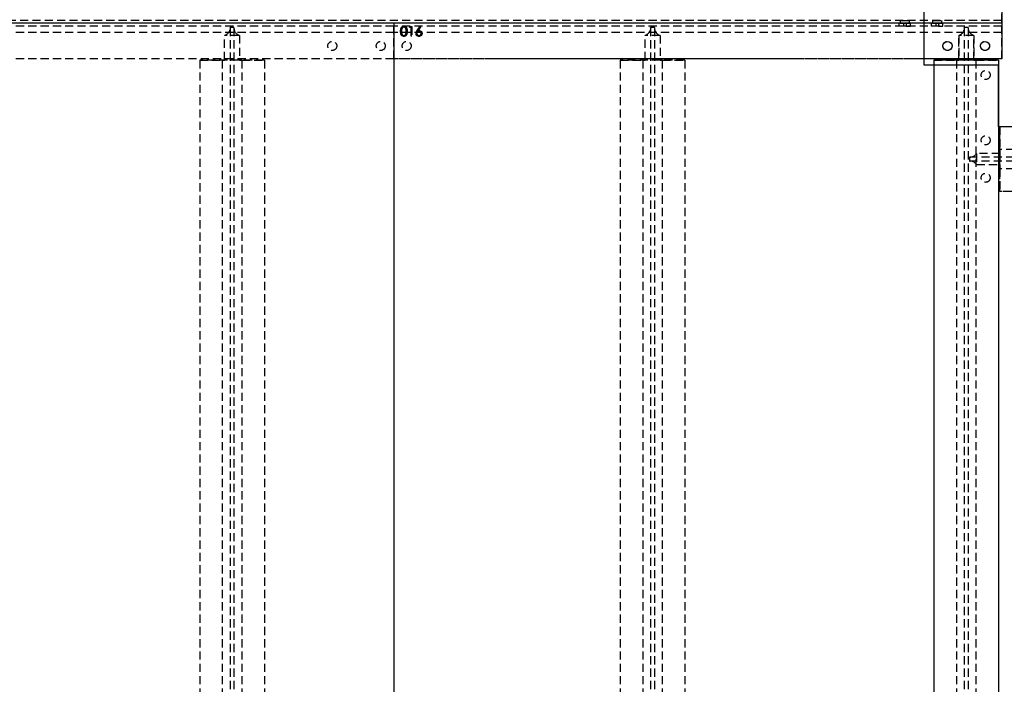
# Model space of a CAD drawing. Header units: millimetres. Extents: x 410 to 11678, y 2765 to 7100.
# Tile 28 of 38: x 5887 to 7409, y 3793 to 4821. Entities that reach past the tile are written whole.
import ezdxf

# ---------------------------------------------------------------- set-up
doc = ezdxf.new("R2010")
doc.units = ezdxf.units.MM
doc.header["$LTSCALE"] = 10
doc.linetypes.add('HIDDEN', pattern=[1.905, 1.27, -0.635])
doc.layers.add('Caillebotis', color=1, linetype='Continuous', lineweight=25)
doc.layers.add('Plancher inferieur', color=7, linetype='Continuous')

msp = doc.modelspace()

# ---------------------------------------------------------------- linework, layer by layer
at = {"layer": 'Caillebotis', "linetype": 'Continuous'}
for p, q in [((7285, 4750.4), (7285, 4880.4)), ((7400, 4750.4), (7285, 4750.4)), ((7400, 4655.4), (7400, 4750.4)), ((7505, 4655.4), (7400, 4655.4))]:
    msp.add_line(p, q, dxfattribs=at)
at = {"layer": 'Caillebotis'}
for p, q in [((7285, 4815.4), (410, 4815.4)), ((6465, 4815.4), (6465, 2765.4))]:
    msp.add_line(p, q, dxfattribs=at)
at = {"layer": 'Caillebotis', "linetype": 'HIDDEN'}
msp.add_line((7505, 4655.4), (7402, 4655.4), dxfattribs=at)
at = {"layer": 'Plancher inferieur', "linetype": 'Continuous'}
for p, q in [((7405, 4870.4), (7405, 4815.4)), ((7405, 4815.4), (7285, 4815.4)), ((7405, 4815.4), (7405, 4760.4)), ((7405, 4760.4), (7285, 4760.4)), ((7300, 4758.4), (7300, 4750.4)), ((7400, 4758.4), (7300, 4758.4)), ((7338.4, 4758.4), (7338.4, 4760.4)), ((7361.6, 4760.4), (7361.6, 4758.4)), ((7400, 4758.4), (7400, 4750.4))]:
    msp.add_line(p, q, dxfattribs=at)
at = {"layer": 'Plancher inferieur', "linetype": 'HIDDEN'}
for p, q in [((7405, 4815.4), (7405, 4870.4)), ((7405, 4819.9), (7405, 4829.9)), ((7405, 4829.9), (7405, 4819.9)), ((7405, 4819.9), (410, 4819.9)), ((7285, 4815.4), (410, 4815.4)), ((7405, 4815.4), (410, 4815.4)), ((6465, 4815.4), (410, 4815.4)), ((6465, 4810.9), (410, 4810.9)), ((6465, 4815.4), (6465, 4760.4)), ((7285, 4815.4), (6465, 4815.4)), ((7405, 4815.4), (6465, 4815.4)), ((7405, 4810.9), (6465, 4810.9)), ((6465, 4800.9), (6465, 4810.9)), ((6465, 4810.9), (6465, 4800.9)), ((6489.4, 4808.9), (6490.3, 4810.4)), ((6490.3, 4810.4), (6493.1, 4810.4)), ((6493.1, 4810.4), (6493.1, 4795.4)), ((6501.1, 4804), (6505.6, 4810.8)), ((6506.6, 4810), (6502.7, 4803.9)), ((6505.6, 4810.8), (6506.6, 4810)), ((7253, 4815.4), (7246, 4815.4)), ((7246, 4815.4), (7246, 4810.9)), ((7253, 4810.9), (7246, 4810.9)), ((7248, 4819.9), (7262, 4819.9)), ((7248, 4819.9), (7248, 4815.4)), ((7248, 4815.4), (7262, 4815.4)), ((7257, 4815.4), (7253, 4815.4)), ((7253, 4815.4), (7253, 4810.9)), ((7257, 4810.9), (7253, 4810.9)), ((7257, 4815.4), (7264, 4815.4)), ((7257, 4815.4), (7257, 4810.9)), ((7257, 4810.9), (7264, 4810.9)), ((7262, 4815.4), (7262, 4819.9)), ((7264, 4810.9), (7264, 4815.4)), ((7303, 4815.4), (7296, 4815.4)), ((7296, 4815.4), (7296, 4810.9)), ((7303, 4810.9), (7296, 4810.9)), ((7298, 4819.9), (7312, 4819.9)), ((7298, 4819.9), (7298, 4815.4)), ((7298, 4815.4), (7312, 4815.4)), ((7307, 4815.4), (7303, 4815.4)), ((7303, 4815.4), (7303, 4810.9)), ((7307, 4810.9), (7303, 4810.9)), ((7307, 4815.4), (7314, 4815.4)), ((7307, 4815.4), (7307, 4810.9)), ((7307, 4810.9), (7314, 4810.9)), ((7312, 4815.4), (7312, 4819.9)), ((7314, 4810.9), (7314, 4815.4)), ((7405, 4760.4), (7405, 4815.4)), ((7405, 4800.9), (7405, 4810.9)), ((7405, 4810.9), (7405, 4800.9)), ((6465, 4800.9), (410, 4800.9)), ((6203.4, 4758.4), (6203.4, 4796.6)), ((6226.6, 4796.6), (6203.4, 4796.6)), ((6212, 4808.1), (6212, 4808.9)), ((6218, 4808.9), (6212, 4808.9)), ((6212, 4808.1), (6212, 2821.3)), ((6218, 4808.9), (6218, 4808.1)), ((6218, 4808.1), (6218, 2821.3)), ((6226.6, 4796.6), (6226.6, 4758.4)), ((6465, 4760.4), (6465, 4800.9)), ((7405, 4800.9), (6465, 4800.9)), ((6491.7, 4808.9), (6489.4, 4808.9)), ((6491.7, 4795.4), (6491.7, 4808.9)), ((6493.1, 4795.4), (6491.7, 4795.4)), ((6853.4, 4758.4), (6853.4, 4796.6)), ((6876.6, 4796.6), (6853.4, 4796.6)), ((6862, 4808.1), (6862, 4808.9)), ((6868, 4808.9), (6862, 4808.9)), ((6862, 4808.1), (6862, 2821.3)), ((6868, 4808.9), (6868, 4808.1)), ((6868, 4808.1), (6868, 2821.3)), ((6876.6, 4796.6), (6876.6, 4758.4)), ((7338.4, 4760.4), (7338.4, 4796.6)), ((7361.6, 4796.6), (7338.4, 4796.6)), ((7338.4, 4796.6), (7338.4, 4758.4)), ((7347, 4808.1), (7347, 4808.9)), ((7353, 4808.9), (7347, 4808.9)), ((7347, 4808.1), (7347, 2821.3)), ((7353, 4808.9), (7353, 4808.1)), ((7353, 4808.1), (7353, 2821.3)), ((7361.6, 4796.6), (7361.6, 4760.4)), ((7361.6, 4758.4), (7361.6, 4796.6)), ((7405, 4760.4), (7405, 4800.9)), ((6465, 4760.4), (410, 4760.4)), ((6165, 4758.4), (6165, 2867.4)), ((6265, 4758.4), (6165, 4758.4)), ((6165, 4758.4), (6200, 4758.4)), ((6200, 4758.4), (6203.4, 4758.4)), ((6203.4, 4758.4), (6200, 4758.4)), ((6200, 4758.4), (6200, 2867.4)), ((6226.6, 4758.4), (6203.4, 4758.4)), ((6226.6, 4758.4), (6230, 4758.4)), ((6230, 4758.4), (6226.6, 4758.4)), ((6230, 4758.4), (6265, 4758.4)), ((6230, 4758.4), (6230, 2867.4)), ((6265, 4758.4), (6265, 2867.4)), ((7285, 4760.4), (6465, 4760.4)), ((7405, 4760.4), (6465, 4760.4)), ((6815, 4758.4), (6815, 2867.4)), ((6915, 4758.4), (6815, 4758.4)), ((6815, 4758.4), (6850, 4758.4)), ((6850, 4758.4), (6853.4, 4758.4)), ((6853.4, 4758.4), (6850, 4758.4)), ((6850, 4758.4), (6850, 2867.4)), ((6876.6, 4758.4), (6853.4, 4758.4)), ((6876.6, 4758.4), (6880, 4758.4)), ((6880, 4758.4), (6876.6, 4758.4)), ((6880, 4758.4), (6915, 4758.4)), ((6880, 4758.4), (6880, 2867.4)), ((6915, 4758.4), (6915, 2867.4)), ((7300, 4758.4), (7335, 4758.4)), ((7300, 4758.4), (7300, 2867.4)), ((7400, 4758.4), (7300, 4758.4)), ((7300, 4750.4), (7300, 2867.4)), ((7335, 4758.4), (7338.4, 4758.4)), ((7338.4, 4758.4), (7335, 4758.4)), ((7335, 4758.4), (7335, 2867.4)), ((7361.6, 4758.4), (7338.4, 4758.4)), ((7361.6, 4758.4), (7365, 4758.4)), ((7365, 4758.4), (7361.6, 4758.4)), ((7365, 4758.4), (7400, 4758.4)), ((7365, 4758.4), (7365, 2867.4)), ((7400, 4758.4), (7400, 2867.4)), ((7400, 4750.4), (7400, 2867.4)), ((7402, 4555.4), (7402, 4655.4)), ((11520, 4655.4), (7402, 4655.4)), ((7402, 4655.4), (7402, 4620.4)), ((7402, 4613.8), (7365.8, 4613.8)), ((7365.8, 4613.8), (7365.8, 4597.1)), ((7402, 4620.4), (7402, 4613.8)), ((7402, 4613.8), (7402, 4620.4)), ((11520, 4620.4), (7402, 4620.4)), ((7402, 4613.8), (7402, 4597.1)), ((7355, 4608.4), (7355, 4602.4)), ((7355.8, 4608.4), (7355, 4608.4)), ((7355, 4602.4), (7355.8, 4602.4)), ((11520, 4608.4), (7355.8, 4608.4)), ((11520, 4602.4), (7355.8, 4602.4)), ((7365.8, 4597.1), (7402, 4597.1)), ((7402, 4597.1), (7402, 4590.4)), ((7402, 4590.4), (7402, 4597.1)), ((7402, 4590.4), (7402, 4555.4)), ((11520, 4590.4), (7402, 4590.4)), ((11515, 4555.4), (7402, 4555.4)), ((11520, 4555.4), (7402, 4555.4))]:
    msp.add_line(p, q, dxfattribs=at)
for centre in [(6370, 4780.4), (6370, 4780.4), (6445, 4780.4), (6445, 4780.4), (6485, 4780.4), (6485, 4780.4), (7321, 4780.4), (7379, 4780.4), (7380, 4735.4), (7380, 4735.4), (7380, 4634.4), (7380, 4634.4), (7380, 4576.4), (7380, 4576.4)]:
    msp.add_circle(centre, 7, dxfattribs=at)
at = {"layer": 'Plancher inferieur', "linetype": 'Continuous'}
for centre in [(7321, 4780.4), (7379, 4780.4)]:
    msp.add_circle(centre, 7, dxfattribs=at)
at = {"layer": 'Plancher inferieur', "linetype": 'HIDDEN'}
for centre, start, end in [((6200, 4808.1), 286.5978, 0), ((6230, 4808.1), 180, 253.4022), ((6850, 4808.1), 286.5978, 0), ((6880, 4808.1), 180, 253.4022), ((7335, 4808.1), 286.5978, 360), ((7365, 4808.1), 180, 253.4022), ((7355.8, 4620.4), 270, 326.4427), ((7355.8, 4590.4), 33.5573, 90)]:
    msp.add_arc(centre, 12, start, end, dxfattribs=at)
for points, knots in [([(6475.6, 4802.9), (6475.6, 4803.2), (6475.6, 4803.6), (6475.6, 4804.3), (6475.7, 4805), (6475.8, 4805.6), (6475.8, 4806.1), (6475.9, 4806.6), (6476.1, 4807.1), (6476.2, 4807.5), (6476.4, 4807.9), (6476.6, 4808.3), (6476.8, 4808.6), (6477, 4809), (6477.2, 4809.2), (6477.5, 4809.5), (6477.7, 4809.8), (6478, 4810), (6478.3, 4810.2), (6478.6, 4810.4), (6478.9, 4810.5), (6479.2, 4810.6), (6479.6, 4810.7), (6479.9, 4810.8), (6480.3, 4810.8), (6480.5, 4810.8), (6480.6, 4810.8)], [0, 0, 0, 0, 0.068595, 0.133246, 0.194313, 0.251279, 0.304513, 0.354235, 0.400481, 0.443411, 0.484015, 0.523252, 0.561042, 0.5979, 0.633518, 0.668314, 0.702496, 0.736685, 0.770293, 0.803437, 0.835913, 0.86846, 0.900847, 0.933467, 0.966258, 1, 1, 1, 1]), ([(6475.6, 4802.9), (6475.6, 4803.2), (6475.6, 4803.6), (6475.6, 4804.3), (6475.7, 4805), (6475.8, 4805.6), (6475.8, 4806.1), (6475.9, 4806.6), (6476.1, 4807.1), (6476.2, 4807.5), (6476.4, 4807.9), (6476.6, 4808.3), (6476.8, 4808.6), (6477, 4809), (6477.2, 4809.2), (6477.5, 4809.5), (6477.7, 4809.8), (6478, 4810), (6478.3, 4810.2), (6478.6, 4810.4), (6478.9, 4810.5), (6479.2, 4810.6), (6479.6, 4810.7), (6479.9, 4810.8), (6480.3, 4810.8), (6480.5, 4810.8), (6480.6, 4810.8)], [0, 0, 0, 0, 0.068595, 0.133246, 0.194313, 0.251279, 0.304513, 0.354235, 0.400481, 0.443411, 0.484015, 0.523252, 0.561042, 0.5979, 0.633518, 0.668314, 0.702496, 0.736685, 0.770293, 0.803437, 0.835913, 0.86846, 0.900847, 0.933467, 0.966258, 1, 1, 1, 1]), ([(6480.6, 4810.8), (6480.7, 4810.8), (6481, 4810.8), (6481.3, 4810.8), (6481.7, 4810.7), (6482, 4810.6), (6482.3, 4810.5), (6482.6, 4810.4), (6482.9, 4810.2), (6483.2, 4810), (6483.5, 4809.8), (6483.8, 4809.5), (6484.1, 4809.2), (6484.3, 4808.9), (6484.5, 4808.6), (6484.7, 4808.2), (6484.9, 4807.9), (6485.1, 4807.4), (6485.3, 4807), (6485.4, 4806.5), (6485.5, 4806), (6485.6, 4805.5), (6485.7, 4804.9), (6485.8, 4804.3), (6485.8, 4803.6), (6485.8, 4803.2), (6485.8, 4802.9)], [0, 0, 0, 0, 0.033788, 0.067194, 0.099862, 0.132567, 0.165151, 0.197913, 0.231319, 0.265083, 0.299255, 0.334399, 0.369943, 0.406284, 0.444064, 0.482998, 0.523354, 0.565537, 0.609613, 0.656391, 0.705885, 0.758325, 0.813832, 0.872795, 0.934722, 1, 1, 1, 1]), ([(6480.6, 4810.8), (6480.7, 4810.8), (6481, 4810.8), (6481.3, 4810.8), (6481.7, 4810.7), (6482, 4810.6), (6482.3, 4810.5), (6482.6, 4810.4), (6482.9, 4810.2), (6483.2, 4810), (6483.5, 4809.8), (6483.8, 4809.5), (6484.1, 4809.2), (6484.3, 4808.9), (6484.5, 4808.6), (6484.7, 4808.2), (6484.9, 4807.9), (6485.1, 4807.4), (6485.3, 4807), (6485.4, 4806.5), (6485.5, 4806), (6485.6, 4805.5), (6485.7, 4804.9), (6485.8, 4804.3), (6485.8, 4803.6), (6485.8, 4803.2), (6485.8, 4802.9)], [0, 0, 0, 0, 0.033788, 0.067194, 0.099862, 0.132567, 0.165151, 0.197913, 0.231319, 0.265083, 0.299255, 0.334399, 0.369943, 0.406284, 0.444064, 0.482998, 0.523354, 0.565537, 0.609613, 0.656391, 0.705885, 0.758325, 0.813832, 0.872795, 0.934722, 1, 1, 1, 1]), ([(6480.6, 4795.1), (6480.5, 4795.1), (6480.3, 4795.1), (6479.9, 4795.1), (6479.6, 4795.2), (6479.3, 4795.3), (6478.9, 4795.4), (6478.6, 4795.5), (6478.3, 4795.7), (6478, 4795.9), (6477.7, 4796.1), (6477.5, 4796.3), (6477.2, 4796.6), (6477, 4796.9), (6476.8, 4797.2), (6476.6, 4797.6), (6476.4, 4797.9), (6476.2, 4798.3), (6476.1, 4798.8), (6475.9, 4799.3), (6475.8, 4799.8), (6475.8, 4800.3), (6475.7, 4800.9), (6475.6, 4801.6), (6475.6, 4802.2), (6475.6, 4802.7), (6475.6, 4802.9)], [0, 0, 0, 0, 0.033787, 0.066622, 0.099285, 0.131361, 0.163585, 0.196104, 0.228902, 0.262158, 0.295991, 0.330218, 0.36506, 0.400951, 0.43762, 0.475708, 0.515381, 0.556414, 0.599765, 0.646424, 0.696431, 0.749782, 0.806573, 0.867436, 0.931887, 1, 1, 1, 1]), ([(6480.6, 4795.1), (6480.5, 4795.1), (6480.3, 4795.1), (6479.9, 4795.1), (6479.6, 4795.2), (6479.3, 4795.3), (6478.9, 4795.4), (6478.6, 4795.5), (6478.3, 4795.7), (6478, 4795.9), (6477.7, 4796.1), (6477.5, 4796.3), (6477.2, 4796.6), (6477, 4796.9), (6476.8, 4797.2), (6476.6, 4797.6), (6476.4, 4797.9), (6476.2, 4798.3), (6476.1, 4798.8), (6475.9, 4799.3), (6475.8, 4799.8), (6475.8, 4800.3), (6475.7, 4800.9), (6475.6, 4801.6), (6475.6, 4802.2), (6475.6, 4802.7), (6475.6, 4802.9)], [0, 0, 0, 0, 0.033787, 0.066622, 0.099285, 0.131361, 0.163585, 0.196104, 0.228902, 0.262158, 0.295991, 0.330218, 0.36506, 0.400951, 0.43762, 0.475708, 0.515381, 0.556414, 0.599765, 0.646424, 0.696431, 0.749782, 0.806573, 0.867436, 0.931887, 1, 1, 1, 1]), ([(6480.7, 4809.3), (6480.5, 4809.3), (6480.2, 4809.3), (6479.7, 4809.1), (6479.2, 4808.9), (6478.8, 4808.7), (6478.5, 4808.5), (6478.3, 4808.3), (6478.1, 4808.1), (6478, 4807.8), (6477.8, 4807.6), (6477.7, 4807.3), (6477.5, 4807), (6477.4, 4806.7), (6477.3, 4806.4), (6477.2, 4806), (6477.1, 4805.6), (6477.1, 4805.1), (6477, 4804.6), (6477, 4804.1), (6476.9, 4803.5), (6476.9, 4803.1), (6476.9, 4802.9)], [0, 0, 0, 0, 0.060387, 0.120883, 0.182755, 0.247811, 0.281299, 0.315088, 0.349702, 0.384857, 0.420966, 0.458511, 0.497175, 0.537602, 0.580503, 0.627468, 0.678388, 0.733983, 0.793747, 0.857714, 0.926698, 1, 1, 1, 1]), ([(6480.7, 4809.3), (6480.5, 4809.3), (6480.2, 4809.3), (6479.7, 4809.1), (6479.2, 4808.9), (6478.8, 4808.7), (6478.5, 4808.5), (6478.3, 4808.3), (6478.1, 4808.1), (6478, 4807.8), (6477.8, 4807.6), (6477.7, 4807.3), (6477.5, 4807), (6477.4, 4806.7), (6477.3, 4806.4), (6477.2, 4806), (6477.1, 4805.6), (6477.1, 4805.1), (6477, 4804.6), (6477, 4804.1), (6476.9, 4803.5), (6476.9, 4803.1), (6476.9, 4802.9)], [0, 0, 0, 0, 0.060387, 0.120883, 0.182755, 0.247811, 0.281299, 0.315088, 0.349702, 0.384857, 0.420966, 0.458511, 0.497175, 0.537602, 0.580503, 0.627468, 0.678388, 0.733983, 0.793747, 0.857714, 0.926698, 1, 1, 1, 1]), ([(6476.9, 4802.9), (6476.9, 4802.7), (6476.9, 4802.3), (6477, 4801.8), (6477, 4801.3), (6477.1, 4800.8), (6477.1, 4800.3), (6477.2, 4799.9), (6477.3, 4799.5), (6477.4, 4799.2), (6477.5, 4798.9), (6477.7, 4798.6), (6477.8, 4798.3), (6478, 4798.1), (6478.1, 4797.8), (6478.3, 4797.6), (6478.5, 4797.4), (6478.8, 4797.2), (6479.2, 4797), (6479.7, 4796.7), (6480.2, 4796.6), (6480.5, 4796.6), (6480.7, 4796.6)], [0, 0, 0, 0, 0.072951, 0.141584, 0.205926, 0.265301, 0.320597, 0.371817, 0.41879, 0.461699, 0.502134, 0.540804, 0.578181, 0.614297, 0.649678, 0.684299, 0.718359, 0.752081, 0.817652, 0.879722, 0.939966, 1, 1, 1, 1]), ([(6476.9, 4802.9), (6476.9, 4802.7), (6476.9, 4802.3), (6477, 4801.8), (6477, 4801.3), (6477.1, 4800.8), (6477.1, 4800.3), (6477.2, 4799.9), (6477.3, 4799.5), (6477.4, 4799.2), (6477.5, 4798.9), (6477.7, 4798.6), (6477.8, 4798.3), (6478, 4798.1), (6478.1, 4797.8), (6478.3, 4797.6), (6478.5, 4797.4), (6478.8, 4797.2), (6479.2, 4797), (6479.7, 4796.7), (6480.2, 4796.6), (6480.5, 4796.6), (6480.7, 4796.6)], [0, 0, 0, 0, 0.072951, 0.141584, 0.205926, 0.265301, 0.320597, 0.371817, 0.41879, 0.461699, 0.502134, 0.540804, 0.578181, 0.614297, 0.649678, 0.684299, 0.718359, 0.752081, 0.817652, 0.879722, 0.939966, 1, 1, 1, 1]), ([(6485.8, 4802.9), (6485.8, 4802.7), (6485.8, 4802.3), (6485.8, 4801.6), (6485.7, 4801), (6485.6, 4800.4), (6485.5, 4799.9), (6485.4, 4799.3), (6485.3, 4798.9), (6485.1, 4798.4), (6484.9, 4798), (6484.7, 4797.6), (6484.5, 4797.3), (6484.3, 4797), (6484.1, 4796.7), (6483.8, 4796.4), (6483.5, 4796.1), (6483.3, 4795.9), (6483, 4795.7), (6482.6, 4795.5), (6482.3, 4795.4), (6482, 4795.3), (6481.7, 4795.2), (6481.3, 4795.1), (6481, 4795.1), (6480.7, 4795.1), (6480.6, 4795.1)], [0, 0, 0, 0, 0.065063, 0.126773, 0.185516, 0.240765, 0.29298, 0.34225, 0.388919, 0.432776, 0.474628, 0.514775, 0.553606, 0.591426, 0.628028, 0.663804, 0.698984, 0.733591, 0.767628, 0.801208, 0.834264, 0.866981, 0.89972, 0.932702, 0.966176, 1, 1, 1, 1]), ([(6485.8, 4802.9), (6485.8, 4802.7), (6485.8, 4802.3), (6485.8, 4801.6), (6485.7, 4801), (6485.6, 4800.4), (6485.5, 4799.9), (6485.4, 4799.3), (6485.3, 4798.9), (6485.1, 4798.4), (6484.9, 4798), (6484.7, 4797.6), (6484.5, 4797.3), (6484.3, 4797), (6484.1, 4796.7), (6483.8, 4796.4), (6483.5, 4796.1), (6483.3, 4795.9), (6483, 4795.7), (6482.6, 4795.5), (6482.3, 4795.4), (6482, 4795.3), (6481.7, 4795.2), (6481.3, 4795.1), (6481, 4795.1), (6480.7, 4795.1), (6480.6, 4795.1)], [0, 0, 0, 0, 0.065063, 0.126773, 0.185516, 0.240765, 0.29298, 0.34225, 0.388919, 0.432776, 0.474628, 0.514775, 0.553606, 0.591426, 0.628028, 0.663804, 0.698984, 0.733591, 0.767628, 0.801208, 0.834264, 0.866981, 0.89972, 0.932702, 0.966176, 1, 1, 1, 1]), ([(6484.4, 4802.9), (6484.4, 4803.1), (6484.4, 4803.5), (6484.4, 4804), (6484.4, 4804.5), (6484.3, 4804.9), (6484.2, 4805.4), (6484.2, 4805.8), (6484.1, 4806.2), (6483.9, 4806.6), (6483.8, 4806.9), (6483.7, 4807.2), (6483.5, 4807.5), (6483.3, 4807.8), (6483.2, 4808), (6483, 4808.3), (6482.8, 4808.5), (6482.5, 4808.7), (6482.1, 4808.9), (6481.6, 4809.1), (6481.1, 4809.3), (6480.8, 4809.3), (6480.7, 4809.3)], [0, 0, 0, 0, 0.065681, 0.128486, 0.188175, 0.245106, 0.299448, 0.350823, 0.399942, 0.446672, 0.491255, 0.533376, 0.573853, 0.612526, 0.649597, 0.685532, 0.720106, 0.753838, 0.818925, 0.880493, 0.940311, 1, 1, 1, 1]), ([(6484.4, 4802.9), (6484.4, 4803.1), (6484.4, 4803.5), (6484.4, 4804), (6484.4, 4804.5), (6484.3, 4804.9), (6484.2, 4805.4), (6484.2, 4805.8), (6484.1, 4806.2), (6483.9, 4806.6), (6483.8, 4806.9), (6483.7, 4807.2), (6483.5, 4807.5), (6483.3, 4807.8), (6483.2, 4808), (6483, 4808.3), (6482.8, 4808.5), (6482.5, 4808.7), (6482.1, 4808.9), (6481.6, 4809.1), (6481.1, 4809.3), (6480.8, 4809.3), (6480.7, 4809.3)], [0, 0, 0, 0, 0.065681, 0.128486, 0.188175, 0.245106, 0.299448, 0.350823, 0.399942, 0.446672, 0.491255, 0.533376, 0.573853, 0.612526, 0.649597, 0.685532, 0.720106, 0.753838, 0.818925, 0.880493, 0.940311, 1, 1, 1, 1]), ([(6480.7, 4796.6), (6480.8, 4796.6), (6481.2, 4796.6), (6481.6, 4796.7), (6482.1, 4796.9), (6482.5, 4797.2), (6482.8, 4797.4), (6483, 4797.6), (6483.1, 4797.8), (6483.3, 4798), (6483.5, 4798.3), (6483.6, 4798.6), (6483.8, 4798.9), (6483.8, 4799.1), (6483.9, 4799.2)], [0, 0, 0, 0, 0.112813, 0.225394, 0.339595, 0.459675, 0.521735, 0.583926, 0.648174, 0.713881, 0.781004, 0.851451, 0.924051, 1, 1, 1, 1]), ([(6480.7, 4796.6), (6480.8, 4796.6), (6481.2, 4796.6), (6481.6, 4796.7), (6482.1, 4796.9), (6482.5, 4797.2), (6482.8, 4797.4), (6483, 4797.6), (6483.1, 4797.8), (6483.3, 4798), (6483.5, 4798.3), (6483.6, 4798.6), (6483.8, 4798.9), (6483.8, 4799.1), (6483.9, 4799.2)], [0, 0, 0, 0, 0.112813, 0.225394, 0.339595, 0.459675, 0.521735, 0.583926, 0.648174, 0.713881, 0.781004, 0.851451, 0.924051, 1, 1, 1, 1]), ([(6483.9, 4799.2), (6483.9, 4799.3), (6484, 4799.6), (6484.1, 4800), (6484.2, 4800.4), (6484.3, 4800.9), (6484.4, 4801.4), (6484.4, 4801.9), (6484.4, 4802.4), (6484.4, 4802.8), (6484.4, 4802.9)], [0, 0, 0, 0, 0.110588, 0.224542, 0.342503, 0.464324, 0.590756, 0.722227, 0.858843, 1, 1, 1, 1]), ([(6483.9, 4799.2), (6483.9, 4799.3), (6484, 4799.6), (6484.1, 4800), (6484.2, 4800.4), (6484.3, 4800.9), (6484.4, 4801.4), (6484.4, 4801.9), (6484.4, 4802.4), (6484.4, 4802.8), (6484.4, 4802.9)], [0, 0, 0, 0, 0.110588, 0.224542, 0.342503, 0.464324, 0.590756, 0.722227, 0.858843, 1, 1, 1, 1]), ([(6499.4, 4799.6), (6499.4, 4799.8), (6499.5, 4800.1), (6499.5, 4800.6), (6499.6, 4801.1), (6499.8, 4801.5), (6499.9, 4801.8), (6500, 4802.1), (6500.2, 4802.4), (6500.3, 4802.7), (6500.5, 4803), (6500.7, 4803.3), (6500.9, 4803.6), (6501, 4803.9), (6501.1, 4804)], [0, 0, 0, 0, 0.097818, 0.199726, 0.305276, 0.415811, 0.474472, 0.537274, 0.603657, 0.674299, 0.749834, 0.828598, 0.912378, 1, 1, 1, 1]), ([(6499.4, 4799.6), (6499.4, 4799.8), (6499.5, 4800.1), (6499.5, 4800.6), (6499.6, 4801.1), (6499.8, 4801.5), (6499.9, 4801.8), (6500, 4802.1), (6500.2, 4802.4), (6500.3, 4802.7), (6500.5, 4803), (6500.7, 4803.3), (6500.9, 4803.6), (6501, 4803.9), (6501.1, 4804)], [0, 0, 0, 0, 0.097818, 0.199726, 0.305276, 0.415811, 0.474472, 0.537274, 0.603657, 0.674299, 0.749834, 0.828598, 0.912378, 1, 1, 1, 1]), ([(6504, 4795.1), (6503.8, 4795.1), (6503.4, 4795.1), (6502.8, 4795.2), (6502.2, 4795.4), (6501.7, 4795.6), (6501.2, 4796), (6500.7, 4796.3), (6500.4, 4796.8), (6500, 4797.3), (6499.8, 4797.9), (6499.6, 4798.4), (6499.5, 4799), (6499.5, 4799.4), (6499.4, 4799.6)], [0, 0, 0, 0, 0.084335, 0.167052, 0.249566, 0.33274, 0.415915, 0.497828, 0.580373, 0.6646, 0.749467, 0.83251, 0.915639, 1, 1, 1, 1]), ([(6504, 4795.1), (6503.8, 4795.1), (6503.4, 4795.1), (6502.8, 4795.2), (6502.2, 4795.4), (6501.7, 4795.6), (6501.2, 4796), (6500.7, 4796.3), (6500.4, 4796.8), (6500, 4797.3), (6499.8, 4797.9), (6499.6, 4798.4), (6499.5, 4799), (6499.5, 4799.4), (6499.4, 4799.6)], [0, 0, 0, 0, 0.084335, 0.167052, 0.249566, 0.33274, 0.415915, 0.497828, 0.580373, 0.6646, 0.749467, 0.83251, 0.915639, 1, 1, 1, 1]), ([(6503.9, 4802.6), (6503.8, 4802.5), (6503.6, 4802.5), (6503.3, 4802.5), (6503, 4802.4), (6502.7, 4802.3), (6502.4, 4802.2), (6502.1, 4802.1), (6501.9, 4801.9), (6501.7, 4801.7), (6501.5, 4801.5), (6501.3, 4801.2), (6501.1, 4801), (6501, 4800.7), (6500.9, 4800.4), (6500.8, 4800.2), (6500.8, 4799.9), (6500.8, 4799.7), (6500.8, 4799.6)], [0, 0, 0, 0, 0.070599, 0.137901, 0.203196, 0.26679, 0.329106, 0.390654, 0.452653, 0.515748, 0.577926, 0.63893, 0.698351, 0.757296, 0.816394, 0.876267, 0.936817, 1, 1, 1, 1]), ([(6503.9, 4802.6), (6503.8, 4802.5), (6503.6, 4802.5), (6503.3, 4802.5), (6503, 4802.4), (6502.7, 4802.3), (6502.4, 4802.2), (6502.1, 4802.1), (6501.9, 4801.9), (6501.7, 4801.7), (6501.5, 4801.5), (6501.3, 4801.2), (6501.1, 4801), (6501, 4800.7), (6500.9, 4800.4), (6500.8, 4800.2), (6500.8, 4799.9), (6500.8, 4799.7), (6500.8, 4799.6)], [0, 0, 0, 0, 0.070599, 0.137901, 0.203196, 0.26679, 0.329106, 0.390654, 0.452653, 0.515748, 0.577926, 0.63893, 0.698351, 0.757296, 0.816394, 0.876267, 0.936817, 1, 1, 1, 1]), ([(6500.8, 4799.6), (6500.8, 4799.5), (6500.8, 4799.3), (6500.8, 4799), (6500.9, 4798.7), (6501, 4798.4), (6501.2, 4798.2), (6501.3, 4797.9), (6501.5, 4797.7), (6501.7, 4797.5), (6502, 4797.3), (6502.2, 4797.1), (6502.5, 4796.9), (6502.8, 4796.8), (6503.1, 4796.7), (6503.4, 4796.6), (6503.7, 4796.6), (6503.9, 4796.6), (6504.1, 4796.6)], [0, 0, 0, 0, 0.061842, 0.121262, 0.180746, 0.239231, 0.298308, 0.358183, 0.420359, 0.484792, 0.549938, 0.613718, 0.676681, 0.739154, 0.8022, 0.86674, 0.93205, 1, 1, 1, 1]), ([(6500.8, 4799.6), (6500.8, 4799.5), (6500.8, 4799.3), (6500.8, 4799), (6500.9, 4798.7), (6501, 4798.4), (6501.2, 4798.2), (6501.3, 4797.9), (6501.5, 4797.7), (6501.7, 4797.5), (6502, 4797.3), (6502.2, 4797.1), (6502.5, 4796.9), (6502.8, 4796.8), (6503.1, 4796.7), (6503.4, 4796.6), (6503.7, 4796.6), (6503.9, 4796.6), (6504.1, 4796.6)], [0, 0, 0, 0, 0.061842, 0.121262, 0.180746, 0.239231, 0.298308, 0.358183, 0.420359, 0.484792, 0.549938, 0.613718, 0.676681, 0.739154, 0.8022, 0.86674, 0.93205, 1, 1, 1, 1]), ([(6502.7, 4803.9), (6502.9, 4804), (6503.4, 4804.1), (6504, 4804.1), (6504.2, 4804.1)], [0, 0, 0, 0, 0.512659, 1, 1, 1, 1]), ([(6502.7, 4803.9), (6502.9, 4804), (6503.4, 4804.1), (6504, 4804.1), (6504.2, 4804.1)], [0, 0, 0, 0, 0.512659, 1, 1, 1, 1]), ([(6507.3, 4799.6), (6507.3, 4799.7), (6507.3, 4799.9), (6507.3, 4800.2), (6507.2, 4800.4), (6507.1, 4800.7), (6506.9, 4801), (6506.8, 4801.2), (6506.6, 4801.5), (6506.3, 4801.7), (6506.1, 4801.9), (6505.8, 4802.1), (6505.5, 4802.2), (6505.2, 4802.3), (6504.9, 4802.4), (6504.6, 4802.5), (6504.3, 4802.5), (6504.1, 4802.5), (6503.9, 4802.6)], [0, 0, 0, 0, 0.061138, 0.119994, 0.178225, 0.236256, 0.294929, 0.354716, 0.41673, 0.480664, 0.545832, 0.609758, 0.672971, 0.736017, 0.799839, 0.864775, 0.931088, 1, 1, 1, 1]), ([(6507.3, 4799.6), (6507.3, 4799.7), (6507.3, 4799.9), (6507.3, 4800.2), (6507.2, 4800.4), (6507.1, 4800.7), (6506.9, 4801), (6506.8, 4801.2), (6506.6, 4801.5), (6506.3, 4801.7), (6506.1, 4801.9), (6505.8, 4802.1), (6505.5, 4802.2), (6505.2, 4802.3), (6504.9, 4802.4), (6504.6, 4802.5), (6504.3, 4802.5), (6504.1, 4802.5), (6503.9, 4802.6)], [0, 0, 0, 0, 0.061138, 0.119994, 0.178225, 0.236256, 0.294929, 0.354716, 0.41673, 0.480664, 0.545832, 0.609758, 0.672971, 0.736017, 0.799839, 0.864775, 0.931088, 1, 1, 1, 1]), ([(6508.7, 4799.6), (6508.7, 4799.4), (6508.7, 4799), (6508.5, 4798.4), (6508.3, 4797.8), (6508.1, 4797.3), (6507.8, 4796.8), (6507.4, 4796.4), (6506.9, 4796), (6506.4, 4795.7), (6505.8, 4795.4), (6505.2, 4795.2), (6504.6, 4795.1), (6504.2, 4795.1), (6504, 4795.1)], [0, 0, 0, 0, 0.085948, 0.169125, 0.250399, 0.33229, 0.413364, 0.494172, 0.576022, 0.660757, 0.745783, 0.830044, 0.914028, 1, 1, 1, 1]), ([(6508.7, 4799.6), (6508.7, 4799.4), (6508.7, 4799), (6508.5, 4798.4), (6508.3, 4797.8), (6508.1, 4797.3), (6507.8, 4796.8), (6507.4, 4796.4), (6506.9, 4796), (6506.4, 4795.7), (6505.8, 4795.4), (6505.2, 4795.2), (6504.6, 4795.1), (6504.2, 4795.1), (6504, 4795.1)], [0, 0, 0, 0, 0.085948, 0.169125, 0.250399, 0.33229, 0.413364, 0.494172, 0.576022, 0.660757, 0.745783, 0.830044, 0.914028, 1, 1, 1, 1]), ([(6504.1, 4796.6), (6504.2, 4796.6), (6504.4, 4796.6), (6504.7, 4796.6), (6505, 4796.7), (6505.3, 4796.8), (6505.6, 4796.9), (6505.9, 4797.1), (6506.1, 4797.3), (6506.4, 4797.5), (6506.6, 4797.7), (6506.8, 4797.9), (6507, 4798.2), (6507.1, 4798.4), (6507.2, 4798.7), (6507.3, 4799), (6507.3, 4799.3), (6507.3, 4799.5), (6507.3, 4799.6)], [0, 0, 0, 0, 0.067962, 0.133283, 0.197835, 0.260892, 0.323377, 0.38635, 0.449638, 0.514795, 0.57924, 0.641814, 0.701359, 0.760727, 0.819222, 0.878716, 0.938147, 1, 1, 1, 1]), ([(6504.1, 4796.6), (6504.2, 4796.6), (6504.4, 4796.6), (6504.7, 4796.6), (6505, 4796.7), (6505.3, 4796.8), (6505.6, 4796.9), (6505.9, 4797.1), (6506.1, 4797.3), (6506.4, 4797.5), (6506.6, 4797.7), (6506.8, 4797.9), (6507, 4798.2), (6507.1, 4798.4), (6507.2, 4798.7), (6507.3, 4799), (6507.3, 4799.3), (6507.3, 4799.5), (6507.3, 4799.6)], [0, 0, 0, 0, 0.067962, 0.133283, 0.197835, 0.260892, 0.323377, 0.38635, 0.449638, 0.514795, 0.57924, 0.641814, 0.701359, 0.760727, 0.819222, 0.878716, 0.938147, 1, 1, 1, 1]), ([(6504.2, 4804.1), (6504.4, 4804.1), (6504.7, 4804.1), (6505.1, 4804), (6505.5, 4803.9), (6505.9, 4803.8), (6506.3, 4803.6), (6506.7, 4803.4), (6507.1, 4803.1), (6507.4, 4802.8), (6507.7, 4802.5), (6508, 4802.1), (6508.2, 4801.8), (6508.4, 4801.4), (6508.5, 4801), (6508.6, 4800.5), (6508.7, 4800.1), (6508.7, 4799.8), (6508.7, 4799.6)], [0, 0, 0, 0, 0.065231, 0.128405, 0.190067, 0.250943, 0.311546, 0.372863, 0.435024, 0.499072, 0.563091, 0.62551, 0.68668, 0.747283, 0.808563, 0.870742, 0.934341, 1, 1, 1, 1]), ([(6504.2, 4804.1), (6504.4, 4804.1), (6504.7, 4804.1), (6505.1, 4804), (6505.5, 4803.9), (6505.9, 4803.8), (6506.3, 4803.6), (6506.7, 4803.4), (6507.1, 4803.1), (6507.4, 4802.8), (6507.7, 4802.5), (6508, 4802.1), (6508.2, 4801.8), (6508.4, 4801.4), (6508.5, 4801), (6508.6, 4800.5), (6508.7, 4800.1), (6508.7, 4799.8), (6508.7, 4799.6)], [0, 0, 0, 0, 0.065231, 0.128405, 0.190067, 0.250943, 0.311546, 0.372863, 0.435024, 0.499072, 0.563091, 0.62551, 0.68668, 0.747283, 0.808563, 0.870742, 0.934341, 1, 1, 1, 1])]:
    msp.add_open_spline(points, degree=3, knots=knots, dxfattribs=at)

doc.saveas('drawing.dxf')
